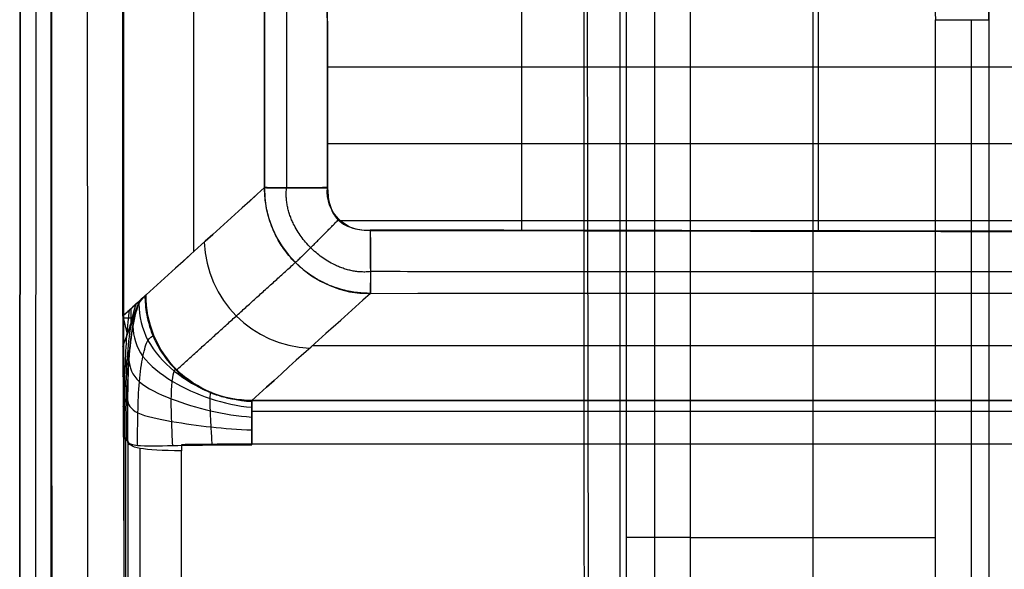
# Model space of a CAD drawing. Header units: millimetres. Extents: x -600 to 600, y -3 to 460.
# Tile 2 of 123: x -600 to -508, y 114 to 165. Entities that reach past the tile are written whole.
import ezdxf

# ---------------------------------------------------------------- set-up
doc = ezdxf.new("R2010")
doc.units = ezdxf.units.MM
doc.header["$MEASUREMENT"] = 0
doc.layers.add('Predefinito', color=7, linetype='Continuous', true_color=0x000000)

msp = doc.modelspace()

# ---------------------------------------------------------------- linework, layer by layer
at = {"layer": 'Predefinito'}
for p, q in [((-599.827, 454), (-600.002, 66.079)), ((-600, 66.079), (-599.827, 454)), ((-598.446, 449.275, 68.5), (-598.535, 67.508, 68.5)), ((-597.067, 68.937, 137), (-597.063, 444.549, 136.999)), ((-590.432, 433.655, 137.001), (-590.431, 137.882, 136.994)), ((-583.792, 427.016, 100.87), (-583.792, 143.882, 100.87)), ((-547.46, 362.569), (-546.826, 21.34)), ((-544.05, 362.569, 1.343), (-544.05, 29.838, 1.343)), ((-543.46, 204.476, 2), (-543.46, 31.34, 2)), ((-540.814, 204.476, 4.208), (-540.814, 30.664, 4.208)), ((-537.46, 30.134, 5), (-537.46, 204.476, 5)), ((-526.051, 30, 5), (-526.051, 190.234, 5)), ((-509.662, 165.497, 9.564), (-509.662, 167.039, 9.564)), ((-514.643, 30, 5), (-514.643, 165.497, 5)), ((-511.265, 30, 6.314), (-511.265, 165.497, 6.314)), ((-509.662, 165.497, 9.564), (-509.662, 30, 9.564)), ((-567.31, 145.904, 59.986), (-567.323, 145.904, 59.986)), ((-588.85, 139.239), (-590.379, 137.9)), ((-590.396, 137.884, 136.983), (-590.362, 126.641, 136.988)), ((-590.379, 137.9), (-589.971, 136.212)), ((-590.337, 137.726), (-589.45, 137.726)), ((-589.614, 137.263), (-589.614, 138.569)), ((572.741, 135.125, 94.359), (-572.725, 135.125, 94.359)), ((-578.361, 130.036, 125.002), (578.372, 130.041, 124.972)), ((578.366, 130.036, 125.002), (-578.361, 130.036, 125.002)), ((578.366, 129.022, 128.331), (-578.361, 129.022, 128.331)), ((-590.296, 126.641, 137), (-590.296, 32.075, 137)), ((-590.113, 32.076, 136.001), (-590.113, 126.457, 136.001)), ((-589.929, 126.273, 135.002), (-589.929, 32.08, 135.002)), ((-584.93, 125.917, 130), (-584.93, 125.354, 130)), ((-578.361, 125.997, 130), (578.366, 125.997, 130)), ((578.355, 125.967, 130), (-578.361, 125.957, 130)), ((-588.774, 32.076, 131.193), (-588.774, 125.573, 131.193)), ((-584.93, 32.075, 130), (-584.93, 125.354, 130)), ((-514.643, 117.238, 5), (-537.46, 117.238, 5))]:
    msp.add_line(p, q, dxfattribs=at)
at = {"layer": 'Predefinito', "extrusion": (1.46173e-14, -1, -1.59519e-14)}
msp.add_arc((-514.643, 10, -165.497), 5, 270, 355, dxfattribs=at)
at = {"layer": 'Predefinito', "extrusion": (-0.022047, 0.001528, 0.999756)}
msp.add_arc((-110.208, -575.956, 77.83), 8.647, 273.92251, 273.97454, dxfattribs=at)
at = {"layer": 'Predefinito', "extrusion": (0.015267, -0.999693, 0.019508)}
msp.add_arc((-568.921, 69.045, -157.363), 6.001, 190.27672, 190.51482, dxfattribs=at)
at = {"layer": 'Predefinito', "extrusion": (-0.001194, -0.001516, -0.999998)}
msp.add_arc((567.891, 149.774, -59.521), 3.48, 359.83568, 359.96497, dxfattribs=at)
at = {"layer": 'Predefinito', "extrusion": (-0.17838, -0.161184, 0.97067)}
msp.add_arc((-491.558, -295.046, 173.243), 10, 228.74608, 317.04943, dxfattribs=at)
at = {"layer": 'Predefinito', "extrusion": (0, 1, 0)}
msp.add_arc((537.46, -2.5, 117.305), 7.5, 36.8699, 90, dxfattribs=at)
at = {"layer": 'Predefinito'}
for points in [[(-597.212, 437.464, 137), (-597.207, 316.793, 137), (-597.014, 196.119, 137), (-597.013, 75.448, 137)], [(-593.634, 75.448, 140.015), (-593.667, 195.486, 139.986), (-593.795, 315.526, 140.042), (-593.831, 435.564, 140.017)], [(-590.255, 75.451, 137), (-590.32, 194.853, 137), (-590.384, 314.256, 137), (-590.448, 433.657, 137)], [(-547.333, 21.34, 0.001), (-547.375, 135.083, 0), (-547.417, 248.826, 0), (-547.46, 362.569)], [(-588.227, 139.873, 125.002), (-584.544, 143.203, 104.957), (-580.86, 146.533, 84.912), (-577.176, 149.863, 64.867)], [(-577.176, 149.859, 64.867), (-580.86, 146.53, 84.912), (-584.544, 143.202, 104.957), (-588.227, 139.873, 125.002)], [(-577.181, 149.863, 64.892), (-577.341, 144.566, 64.891), (-572.605, 139.844, 64.998), (-567.299, 139.999, 65.003)], [(-567.31, 145.904, 59.986), (-569.528, 145.579, 59.986), (-571.594, 147.589, 59.983), (-571.299, 149.854, 59.976)], [(-588.526, 139.603, 126.63), (-588.734, 139.412, 127.78), (-589.15, 139.03, 130.082), (-589.773, 138.457, 133.533), (-590.189, 138.075, 135.833), (-590.396, 137.884, 136.983)], [(-589.944, 126.255, 134.901), (-589.945, 127.719, 134.899), (-589.988, 130.668, 135.13), (-589.804, 134.96, 133.824), (-589.277, 138.248, 130.793), (-588.783, 139.368, 128.04), (-588.526, 139.603, 126.63)], [(-588.526, 139.603, 126.63), (-588.46, 139.663, 126.268), (-588.393, 139.723, 125.906), (-588.327, 139.783, 125.545)], [(-588.227, 139.873, 125.002), (-588.26, 139.843, 125.183), (-588.294, 139.813, 125.364), (-588.327, 139.783, 125.545)], [(-588.327, 139.783, 125.545), (-588.294, 139.813, 125.364), (-588.26, 139.843, 125.183), (-588.227, 139.873, 125.002)], [(-588.227, 139.873, 125.002), (-588.26, 139.843, 125.183), (-588.294, 139.813, 125.364), (-588.327, 139.783, 125.545)], [(-578.361, 130.036, 125.002), (-579.644, 130.036, 125.002), (-582.242, 130.53, 125.002), (-585.532, 132.712, 125.002), (-587.731, 135.993, 125.002), (-588.227, 138.59, 125.002), (-588.227, 139.873, 125.002)], [(-567.312, 140.013, 64.925), (-570.995, 136.687, 84.951), (-574.678, 133.362, 104.977), (-578.361, 130.036, 125.002)], [(-578.361, 130.036, 125.002), (-574.681, 133.362, 104.977), (-571.001, 136.687, 84.951), (-567.32, 140.012, 64.925)], [(-590.084, 126.384, 135.596), (-590.085, 127.672, 135.596), (-590.115, 130.262, 135.749), (-589.996, 134.061, 134.878), (-589.647, 137.19, 132.857), (-589.32, 138.561, 131.022), (-589.15, 139.03, 130.082)], [(-588.898, 139.023, 128.687), (-588.871, 137.869, 128.34), (-588.348, 135.526, 127.565), (-585.729, 132.632, 127.019), (-582.289, 130.608, 126.751), (-579.661, 130.021, 126.524), (-578.361, 129.925, 126.416)], [(-590.388, 135.074, 136.984), (-590.26, 135.396, 136.276), (-590.006, 136.042, 134.86), (-589.624, 137.011, 132.735), (-589.369, 137.657, 131.318), (-589.241, 137.98, 130.61)], [(-590.223, 126.512, 136.292), (-590.225, 127.625, 136.291), (-590.243, 129.857, 136.368), (-590.187, 133.162, 135.932), (-590.018, 136.132, 134.921), (-589.857, 137.754, 134.003), (-589.773, 138.457, 133.533)], [(-589.459, 136.954, 131.853), (-589.413, 135.996, 131.194), (-588.883, 134.042, 129.716), (-585.87, 131.735, 128.73), (-582.308, 130.068, 128.3), (-579.669, 129.521, 127.916), (-578.361, 129.397, 127.737)], [(-589.029, 125.851, 131.419), (-589.013, 126.865, 131.556), (-588.997, 128.895, 131.916), (-588.877, 131.866, 131.575), (-588.537, 134.291, 130.053), (-588.058, 135.846, 127.744), (-587.676, 136.016, 125.902), (-587.488, 136.095, 125.002)], [(-590.379, 132.263, 136.985), (-590.309, 132.544, 136.602), (-590.168, 133.106, 135.836), (-589.958, 133.949, 134.687), (-589.817, 134.512, 133.92), (-589.747, 134.793, 133.537)], [(-589.827, 133.827, 134.028), (-589.779, 133.122, 133.123), (-589.273, 131.67, 131.071), (-585.915, 130.122, 129.839), (-582.278, 128.984, 129.44), (-579.66, 128.59, 129.03), (-578.361, 128.495, 128.842)], [(-585.74, 125.841, 130.021), (-585.771, 126.598, 130.156), (-585.846, 128.112, 130.434), (-585.893, 130.267, 130.127), (-585.794, 131.959, 128.922), (-585.602, 132.946, 127.122), (-585.433, 132.93, 125.697), (-585.35, 132.895, 125.002)], [(-590.371, 129.452, 136.987), (-590.323, 129.584, 136.75), (-590.229, 129.85, 136.276), (-590.088, 130.248, 135.566), (-589.993, 130.513, 135.092), (-589.946, 130.646, 134.855)], [(-582.052, 125.897, 130), (-582.086, 126.465, 130.042), (-582.162, 127.596, 130.056), (-582.242, 129.139, 129.506), (-582.249, 130.299, 128.343), (-582.21, 130.918, 126.776), (-582.164, 130.852, 125.584), (-582.141, 130.77, 125.002)], [(-589.947, 130.103, 134.89), (-589.917, 129.676, 133.82), (-589.478, 128.777, 131.359), (-585.837, 128.062, 130.128), (-582.187, 127.529, 130.009), (-579.631, 127.34, 129.737), (-578.361, 127.298, 129.625)], [(-578.361, 130.036, 125.002), (-578.361, 130.244, 127.491), (-578.361, 128.471, 129.724), (-578.361, 125.997, 130)], [(-578.361, 125.917, 130), (-578.361, 126.391, 129.948), (-578.361, 127.33, 129.694), (-578.361, 128.545, 128.897), (-578.361, 129.46, 127.772), (-578.361, 129.996, 126.433), (-578.361, 130.07, 125.473), (-578.361, 130.036, 125.002)], [(-590.362, 126.641, 136.988), (-590.316, 126.598, 136.756), (-590.223, 126.512, 136.292), (-590.084, 126.384, 135.597), (-589.991, 126.298, 135.133), (-589.944, 126.255, 134.901)], [(-589.929, 126.273, 135.002), (-590.052, 126.396, 135.668), (-590.174, 126.518, 136.334), (-590.296, 126.641, 137)], [(-589.944, 126.255, 134.901), (-589.943, 126.101, 133.703), (-589.59, 125.745, 130.907), (-585.696, 125.849, 129.789), (-582.065, 125.905, 130.06), (-579.591, 125.91, 130), (-578.361, 125.917, 130)], [(-584.93, 125.354, 130), (-588.514, 125.355, 130.002), (-589.931, 125.632, 131.512), (-589.929, 126.273, 135.002)]]:
    msp.add_open_spline(points, degree=3, dxfattribs=at)
for points, knots in [([(-525.577, 425.79, 59.93), (-525.577, 423.462, 59.896), (-525.577, 418.748, 59.827), (-525.577, 411.647, 59.723), (-525.577, 404.489, 59.62), (-525.577, 397.331, 59.521), (-525.577, 390.173, 59.424), (-525.577, 383.015, 59.331), (-525.577, 375.857, 59.242), (-525.577, 368.699, 59.156), (-525.577, 361.541, 59.075), (-525.577, 354.383, 58.998), (-525.577, 347.225, 58.925), (-525.577, 340.067, 58.857), (-525.577, 332.909, 58.795), (-525.577, 325.751, 58.739), (-525.577, 318.593, 58.689), (-525.577, 311.435, 58.646), (-525.577, 304.277, 58.609), (-525.577, 297.118, 58.581), (-525.577, 289.96, 58.561), (-525.577, 282.802, 58.549), (-525.577, 275.644, 58.546), (-525.577, 268.486, 58.552), (-525.577, 261.328, 58.567), (-525.577, 254.17, 58.591), (-525.577, 247.011, 58.625), (-525.577, 239.853, 58.668), (-525.577, 232.695, 58.721), (-525.577, 225.537, 58.781), (-525.577, 218.379, 58.851), (-525.577, 211.22, 58.928), (-525.577, 204.062, 59.013), (-525.577, 196.904, 59.104), (-525.577, 189.746, 59.203), (-525.577, 182.587, 59.307), (-525.577, 175.429, 59.416), (-525.577, 168.271, 59.53), (-525.577, 161.113, 59.648), (-525.577, 153.954, 59.77), (-525.577, 148.853, 59.858), (-525.577, 146.137, 59.905), (-525.577, 145.807, 59.911)], [-425.861078, -425.861078, -425.861078, -425.861078, -418.875886, -411.717758, -404.559631, -397.401504, -390.243376, -383.085249, -375.927121, -368.768994, -361.610867, -354.452739, -347.294612, -340.136484, -332.978357, -325.82023, -318.662102, -311.503975, -304.345847, -297.18772, -290.029593, -282.871465, -275.713338, -268.55521, -261.397083, -254.238956, -247.080828, -239.922701, -232.764573, -225.606446, -218.448319, -211.290191, -204.132064, -196.973936, -189.815809, -182.657682, -175.499554, -168.341427, -161.183299, -154.025172, -146.867045, -145.878018, -145.878018, -145.878018, -145.878018]), ([(-553.239, 424.855, 59.966), (-553.239, 422.838, 59.953), (-553.239, 418.436, 59.922), (-553.239, 411.647, 59.875), (-553.239, 404.489, 59.828), (-553.239, 397.331, 59.783), (-553.239, 390.173, 59.739), (-553.239, 383.015, 59.696), (-553.239, 375.857, 59.655), (-553.239, 368.699, 59.616), (-553.239, 361.54, 59.579), (-553.239, 354.382, 59.544), (-553.239, 347.224, 59.51), (-553.239, 340.066, 59.48), (-553.239, 332.908, 59.451), (-553.239, 325.75, 59.426), (-553.239, 318.592, 59.403), (-553.239, 311.434, 59.383), (-553.239, 304.276, 59.367), (-553.239, 297.118, 59.354), (-553.239, 289.959, 59.345), (-553.239, 282.801, 59.34), (-553.239, 275.643, 59.338), (-553.239, 268.485, 59.341), (-553.239, 261.327, 59.348), (-553.239, 254.169, 59.36), (-553.239, 247.011, 59.375), (-553.239, 239.852, 59.395), (-553.239, 232.694, 59.419), (-553.239, 225.536, 59.446), (-553.239, 218.378, 59.478), (-553.239, 211.22, 59.513), (-553.239, 204.062, 59.552), (-553.239, 196.903, 59.593), (-553.239, 189.745, 59.638), (-553.239, 182.587, 59.685), (-553.239, 175.429, 59.734), (-553.239, 168.271, 59.787), (-553.239, 161.112, 59.84), (-553.239, 153.954, 59.895), (-553.239, 148.869, 59.937), (-553.239, 146.169, 59.957), (-553.239, 145.856, 59.959)], [-424.925717, -424.925717, -424.925717, -424.925717, -418.875886, -411.717758, -404.559631, -397.401504, -390.243376, -383.085249, -375.927121, -368.768994, -361.610867, -354.452739, -347.294612, -340.136484, -332.978357, -325.82023, -318.662102, -311.503975, -304.345847, -297.18772, -290.029593, -282.871465, -275.713338, -268.55521, -261.397083, -254.238956, -247.080828, -239.922701, -232.764573, -225.606446, -218.448319, -211.290191, -204.132064, -196.973936, -189.815809, -182.657682, -175.499554, -168.341427, -161.183299, -154.025172, -146.867045, -145.927161, -145.927161, -145.927161, -145.927161]), ([(-577.183, 420.407, 64.907), (-577.166, 369.855, 64.81), (-577.151, 279.676, 64.731), (-577.17, 189.497, 64.832), (-577.181, 149.871, 64.892)], [55.646762, 55.646762, 55.646762, 55.646762, 207.303806, 326.182724, 326.182724, 326.182724, 326.182724]), ([(-577.176, 149.863, 64.867), (-577.165, 189.492, 64.806), (-577.157, 229.121, 64.762), (-577.153, 319.301, 64.739), (-577.161, 369.852, 64.782), (-577.178, 420.403, 64.878)], [-326.195236, -326.195236, -326.195236, -326.195236, -207.303806, -207.303806, -55.64676, -55.64676, -55.64676, -55.64676]), ([(-571.301, 420.419, 59.986), (-571.329, 397.872, 59.952), (-571.359, 375.326, 59.923), (-571.408, 330.218, 59.879), (-571.426, 307.656, 59.864), (-571.434, 262.541, 59.858), (-571.421, 239.987, 59.868), (-571.385, 206.16, 59.901), (-571.37, 194.887, 59.915), (-571.344, 177.974, 59.939), (-571.336, 172.334, 59.948), (-571.322, 163.873, 59.961), (-571.317, 161.053, 59.965), (-571.307, 155.413, 59.974), (-571.303, 152.593, 59.98), (-571.298, 149.772, 59.986)], [55.64678, 55.64678, 55.64678, 55.64678, 123.324878, 123.324878, 191.049735, 191.049735, 258.751097, 258.751097, 292.589222, 292.589222, 309.519974, 309.519974, 317.98535, 317.98535, 326.450726, 326.450726, 326.450726, 326.450726]), ([(-571.299, 149.862, 59.976), (-571.368, 189.489, 59.916), (-571.497, 279.676, 59.82), (-571.364, 369.862, 59.895), (-571.301, 420.419, 59.991)], [-326.182724, -326.182724, -326.182724, -326.182724, -207.303806, -55.646762, -55.646762, -55.646762, -55.646762]), ([(-517.316, 187.295, 9.564), (-516.089, 185.763, 9.556), (-514.993, 184.127, 9.549), (-513.089, 180.695, 9.541), (-512.283, 178.899, 9.538), (-510.983, 175.197, 9.538), (-510.489, 173.291, 9.541), (-509.829, 169.422, 9.549), (-509.663, 167.46, 9.556), (-509.662, 165.497, 9.564)], [2.8052508, 2.8052508, 2.8052508, 2.8052508, 2.9734217, 2.9734217, 3.1415927, 3.1415927, 3.3097636, 3.3097636, 3.4779345, 3.4779345, 3.4779345, 3.4779345]), ([(-521.203, 184.181, 5), (-520.151, 182.868, 5), (-519.211, 181.466, 5), (-517.579, 178.525, 5), (-516.887, 176.985, 5), (-515.773, 173.812, 5), (-515.35, 172.178, 5), (-514.785, 168.862, 5), (-514.643, 167.18, 5), (-514.643, 165.497, 5)], [2.8052508, 2.8052508, 2.8052508, 2.8052508, 2.9734217, 2.9734217, 3.1415927, 3.1415927, 3.3097636, 3.3097636, 3.4779345, 3.4779345, 3.4779345, 3.4779345]), ([(-571.317, 161.112, 59.965), (-565.291, 161.112, 59.923), (-550.044, 161.112, 59.818), (-525.577, 161.113, 59.649), (-497.915, 161.113, 59.456), (-470.252, 161.113, 59.263), (-442.59, 161.113, 59.068), (-414.928, 161.114, 58.873), (-387.266, 161.114, 58.676), (-359.604, 161.114, 58.477), (-331.942, 161.114, 58.278), (-304.28, 161.115, 58.079), (-276.617, 161.115, 57.88), (-248.955, 161.115, 57.684), (-221.293, 161.115, 57.493), (-193.631, 161.115, 57.311), (-165.969, 161.116, 57.141), (-138.307, 161.116, 56.988), (-110.645, 161.116, 56.858), (-82.983, 161.116, 56.753), (-55.32, 161.116, 56.676), (-27.658, 161.116, 56.63), (0.004, 161.116, 56.615), (27.666, 161.116, 56.631), (55.328, 161.116, 56.678), (82.99, 161.116, 56.755), (110.652, 161.116, 56.861), (138.315, 161.116, 56.992), (165.977, 161.116, 57.145), (193.639, 161.115, 57.316), (221.301, 161.115, 57.499), (248.963, 161.115, 57.69), (276.625, 161.115, 57.886), (304.287, 161.115, 58.085), (331.95, 161.114, 58.285), (359.612, 161.114, 58.483), (387.274, 161.114, 58.681), (414.936, 161.114, 58.878), (442.598, 161.113, 59.073), (470.26, 161.113, 59.267), (497.922, 161.113, 59.459), (525.584, 161.113, 59.65), (550.055, 161.112, 59.818), (565.305, 161.112, 59.924), (571.334, 161.112, 59.965)], [-571.316596, -571.316596, -571.316596, -571.316596, -553.238357, -525.576221, -497.914085, -470.251949, -442.589812, -414.927676, -387.26554, -359.603404, -331.941268, -304.279132, -276.616996, -248.954859, -221.292723, -193.630587, -165.968451, -138.306315, -110.644179, -82.982043, -55.319906, -27.65777, 0.004366, 27.666502, 55.328638, 82.990774, 110.65291, 138.315047, 165.977183, 193.639319, 221.301455, 248.963591, 276.625727, 304.287863, 331.95, 359.612136, 387.274272, 414.936408, 442.598544, 470.26068, 497.922816, 525.584953, 553.247089, 571.334274, 571.334274, 571.334274, 571.334274]), ([(-571.305, 153.954, 59.977), (-565.283, 153.954, 59.95), (-550.04, 153.954, 59.881), (-525.577, 153.954, 59.77), (-497.915, 153.955, 59.644), (-470.252, 153.955, 59.517), (-442.59, 153.955, 59.389), (-414.928, 153.955, 59.261), (-387.266, 153.955, 59.131), (-359.604, 153.955, 59.001), (-331.942, 153.955, 58.871), (-304.28, 153.956, 58.741), (-276.617, 153.956, 58.611), (-248.955, 153.956, 58.483), (-221.293, 153.956, 58.36), (-193.631, 153.956, 58.243), (-165.969, 153.956, 58.134), (-138.307, 153.956, 58.038), (-110.645, 153.957, 57.956), (-82.983, 153.957, 57.89), (-55.32, 153.957, 57.842), (-27.658, 153.957, 57.813), (0.004, 153.957, 57.804), (27.666, 153.957, 57.814), (55.328, 153.957, 57.844), (82.99, 153.957, 57.893), (110.652, 153.957, 57.959), (138.315, 153.956, 58.042), (165.977, 153.956, 58.139), (193.639, 153.956, 58.248), (221.301, 153.956, 58.366), (248.963, 153.956, 58.49), (276.625, 153.956, 58.617), (304.287, 153.956, 58.747), (331.95, 153.955, 58.878), (359.612, 153.955, 59.008), (387.274, 153.955, 59.138), (414.936, 153.955, 59.266), (442.598, 153.955, 59.394), (470.26, 153.955, 59.521), (497.922, 153.955, 59.647), (525.584, 153.954, 59.772), (550.051, 153.954, 59.881), (565.297, 153.954, 59.95), (571.322, 153.954, 59.977)], [-571.304406, -571.304406, -571.304406, -571.304406, -553.238357, -525.576221, -497.914085, -470.251949, -442.589812, -414.927676, -387.26554, -359.603404, -331.941268, -304.279132, -276.616996, -248.954859, -221.292723, -193.630587, -165.968451, -138.306315, -110.644179, -82.982043, -55.319906, -27.65777, 0.004366, 27.666502, 55.328638, 82.990774, 110.65291, 138.315047, 165.977183, 193.639319, 221.301455, 248.963591, 276.625727, 304.287863, 331.95, 359.612136, 387.274272, 414.936408, 442.598544, 470.26068, 497.922816, 525.584953, 553.247089, 571.32215, 571.32215, 571.32215, 571.32215]), ([(-567.32, 140.012, 64.925), (-567.696, 140.012, 64.928), (-568.091, 140.032, 64.929), (-568.94, 140.132, 64.931), (-569.393, 140.212, 64.93), (-570.145, 140.411, 64.927), (-570.407, 140.491, 64.926), (-570.964, 140.69, 64.922), (-571.259, 140.809, 64.92), (-571.89, 141.107, 64.915), (-572.228, 141.286, 64.911), (-572.968, 141.751, 64.904), (-573.381, 142.044, 64.899), (-574.029, 142.608, 64.893), (-574.255, 142.823, 64.891), (-574.677, 143.265, 64.887), (-574.869, 143.487, 64.885), (-575.394, 144.147, 64.881), (-575.674, 144.577, 64.88), (-576.111, 145.348, 64.877), (-576.279, 145.703, 64.877), (-576.555, 146.365, 64.875), (-576.661, 146.67, 64.875), (-576.837, 147.249, 64.874), (-576.905, 147.521, 64.873), (-577.015, 148.041, 64.872), (-577.057, 148.289, 64.872), (-577.152, 149.004, 64.87), (-577.176, 149.443, 64.869), (-577.176, 149.859, 64.867)], [0.0061, 0.0061, 0.0061, 0.0061, 1.383681, 1.383681, 2.762676, 2.762676, 3.45241, 3.45241, 4.142144, 4.142144, 4.828281, 4.828281, 5.514419, 5.514419, 5.856403, 5.856403, 6.198388, 6.198388, 6.882356, 6.882356, 7.568306, 7.568306, 8.254255, 8.254255, 8.939067, 8.939067, 9.62388, 9.62388, 10.994301, 10.994301, 10.994301, 10.994301]), ([(-571.298, 149.772, 59.986), (-571.282, 149.249, 59.987), (-571.225, 148.705, 59.987), (-570.923, 147.678, 59.988), (-570.677, 147.202, 59.989), (-569.894, 146.448, 59.988), (-569.411, 146.219, 59.988), (-568.378, 145.941, 59.986), (-567.834, 145.891, 59.986), (-567.31, 145.881, 59.985)], [-0.9677322, -0.9677322, -0.9677322, -0.9677322, -0.727331, -0.727331, -0.4838059, -0.4838059, -0.2405426, -0.2405426, 0, 0, 0, 0]), ([(-570.255, 146.796, 59.988), (-564.583, 146.796, 59.976), (-549.69, 146.796, 59.945), (-525.577, 146.796, 59.893), (-497.915, 146.796, 59.835), (-470.252, 146.796, 59.776), (-442.59, 146.796, 59.718), (-414.928, 146.796, 59.659), (-387.266, 146.796, 59.599), (-359.604, 146.797, 59.54), (-331.942, 146.797, 59.48), (-304.28, 146.797, 59.42), (-276.617, 146.797, 59.361), (-248.955, 146.797, 59.303), (-221.293, 146.797, 59.248), (-193.631, 146.797, 59.195), (-165.969, 146.797, 59.147), (-138.307, 146.797, 59.104), (-110.645, 146.797, 59.068), (-82.983, 146.797, 59.039), (-55.32, 146.797, 59.019), (-27.658, 146.797, 59.006), (0.004, 146.797, 59.002), (27.666, 146.797, 59.007), (55.328, 146.797, 59.02), (82.99, 146.797, 59.042), (110.652, 146.797, 59.072), (138.315, 146.797, 59.109), (165.977, 146.797, 59.152), (193.639, 146.797, 59.201), (221.301, 146.797, 59.254), (248.963, 146.797, 59.31), (276.625, 146.797, 59.368), (304.287, 146.797, 59.427), (331.95, 146.797, 59.487), (359.612, 146.797, 59.546), (387.274, 146.796, 59.606), (414.936, 146.796, 59.665), (442.598, 146.796, 59.723), (470.26, 146.796, 59.781), (497.922, 146.796, 59.838), (525.584, 146.796, 59.896), (549.692, 146.796, 59.946), (564.579, 146.796, 59.976), (570.245, 146.796, 59.988)], [-570.254622, -570.254622, -570.254622, -570.254622, -553.238357, -525.576221, -497.914085, -470.251949, -442.589812, -414.927676, -387.26554, -359.603404, -331.941268, -304.279132, -276.616996, -248.954859, -221.292723, -193.630587, -165.968451, -138.306315, -110.644179, -82.982043, -55.319906, -27.65777, 0.004366, 27.666502, 55.328638, 82.990774, 110.65291, 138.315047, 165.977183, 193.639319, 221.301455, 248.963591, 276.625727, 304.287863, 331.95, 359.612136, 387.274272, 414.936408, 442.598544, 470.26068, 497.922816, 525.584953, 553.247089, 570.245882, 570.245882, 570.245882, 570.245882]), ([(567.325, 145.902, 59.985), (529.131, 145.834, 59.916), (440.633, 145.673, 59.771), (301.832, 145.414, 59.549), (150.918, 145.139, 59.349), (-50.307, 144.971, 59.235), (-289.72, 145.382, 59.502), (-478.817, 145.748, 59.828), (-567.31, 145.904, 59.986)], [96.901033, 96.901033, 96.901033, 96.901033, 211.482434, 362.393886, 513.304878, 664.215871, 966.038289, 1231.51596, 1231.51596, 1231.51596, 1231.51596]), ([(-567.31, 145.881, 59.985), (-520.051, 145.799, 59.9), (-472.791, 145.712, 59.819), (-378.24, 145.537, 59.666), (-330.948, 145.449, 59.592), (-236.395, 145.279, 59.457), (-189.134, 145.199, 59.397), (-94.58, 145.082, 59.316), (-47.286, 145.044, 59.296), (47.285, 145.045, 59.297), (94.563, 145.082, 59.319), (189.117, 145.204, 59.403), (236.394, 145.288, 59.463), (330.93, 145.463, 59.598), (378.189, 145.553, 59.672), (472.741, 145.73, 59.824), (520.033, 145.817, 59.902), (567.325, 145.902, 59.985)], [-1231.511413, -1231.511413, -1231.511413, -1231.511413, -1089.723598, -1089.723598, -947.837822, -947.837822, -806.045617, -806.045617, -664.155448, -664.155448, -522.312725, -522.312725, -380.473099, -380.473099, -238.685252, -238.685252, -96.799445, -96.799445, -96.799445, -96.799445]), ([(-590.431, 137.882, 136.994), (-590.197, 138.093, 135.722), (-589.73, 138.515, 133.179), (-589.095, 139.089, 129.724), (-588.694, 139.451, 127.541), (-588.526, 139.603, 126.63)], [0, 0, 0, 0, 1.868947, 3.737895, 5.075631, 5.075631, 5.075631, 5.075631]), ([(-588.327, 139.783, 125.545), (-588.523, 139.606, 126.611), (-588.947, 139.183, 128.938), (-589.49, 137.126, 132.016), (-589.876, 133.932, 134.273), (-589.969, 130.109, 135.063), (-589.945, 127.538, 134.899), (-589.944, 126.255, 134.901)], [-12.076393, -12.076393, -12.076393, -12.076393, -9.950092, -7.462569, -4.975046, -2.487523, 0, 0, 0, 0]), ([(-588.327, 139.783, 125.545), (-588.326, 139.523, 125.538), (-588.314, 139.25, 125.53), (-588.263, 138.669, 125.512), (-588.223, 138.362, 125.503), (-588.099, 137.694, 125.481), (-588.016, 137.337, 125.469), (-587.831, 136.735, 125.448), (-587.76, 136.528, 125.44), (-587.589, 136.084, 125.423), (-587.486, 135.842, 125.414), (-587.119, 135.073, 125.383), (-586.816, 134.565, 125.36), (-586.135, 133.625, 125.315), (-585.752, 133.189, 125.293), (-585.006, 132.471, 125.252), (-584.689, 132.211, 125.236), (-584.086, 131.765, 125.208), (-583.802, 131.581, 125.195), (-583.259, 131.261, 125.171), (-582.999, 131.125, 125.16), (-582.499, 130.888, 125.14), (-582.258, 130.786, 125.131), (-581.557, 130.519, 125.104), (-581.118, 130.391, 125.088), (-580.276, 130.198, 125.059), (-579.873, 130.134, 125.047), (-579.097, 130.052, 125.023), (-578.723, 130.035, 125.012), (-578.361, 130.036, 125.002)], [0, 0, 0, 0, 0.907561, 0.907561, 1.815122, 1.815122, 2.72942, 2.72942, 3.18657, 3.18657, 3.643719, 3.643719, 4.71939, 4.71939, 5.795061, 5.795061, 6.728881, 6.728881, 7.662701, 7.662701, 8.595797, 8.595797, 9.528893, 9.528893, 11.394186, 11.394186, 13.259405, 13.259405, 15.125194, 15.125194, 15.125194, 15.125194]), ([(-567.312, 140.013, 64.925), (-472.758, 140.041, 64.756), (-378.205, 140.069, 64.584), (-189.098, 140.12, 64.279), (-94.545, 140.141, 64.151), (47.286, 140.141, 64.153), (94.562, 140.135, 64.186), (189.116, 140.118, 64.292), (236.392, 140.106, 64.365), (330.946, 140.08, 64.521), (378.222, 140.066, 64.604), (472.776, 140.039, 64.767), (520.052, 140.026, 64.847), (567.329, 140.012, 64.932)], [-1231.631239, -1231.631239, -1231.631239, -1231.631239, -947.941361, -947.941361, -664.251405, -664.251405, -522.406489, -522.406489, -380.561607, -380.561607, -238.71673, -238.71673, -96.871851, -96.871851, -96.871851, -96.871851]), ([(-578.361, 125.957, 130), (-579.591, 125.954, 130), (-581.796, 125.956, 130), (-583.96, 125.932, 130), (-584.93, 125.917, 130)], [-15.125194, -15.125194, -15.125194, -15.125194, -11.343896, -8.379826, -8.379826, -8.379826, -8.379826])]:
    msp.add_open_spline(points, degree=3, knots=knots, dxfattribs=at)
for points, weights, knots in [([(-575.13, 420.438, 61.387), (-575.143, 369.954, 61.316), (-575.184, 279.706, 61.285), (-575.147, 189.377, 61.338), (-575.127, 149.824, 61.372)], [0.884672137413, 0.886833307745, 0.890691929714, 0.886827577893, 0.884696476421], [55.646762, 55.646762, 55.646762, 55.646762, 207.303806, 326.190575, 326.190575, 326.190575, 326.190575]), ([(567.335, 142.033, 61.413), (529.227, 142.014, 61.37), (441.005, 141.969, 61.282), (302.294, 141.898, 61.141), (151.373, 141.823, 61.01), (-50.455, 141.779, 60.932), (-291.679, 141.89, 61.111), (-479.268, 141.99, 61.314), (-567.297, 142.033, 61.414)], [0.88186882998, 0.883985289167, 0.888930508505, 0.896695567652, 0.904579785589, 0.909286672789, 0.897799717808, 0.886706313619, 0.881804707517], [96.886286, 96.886286, 96.886286, 96.886286, 211.482434, 362.393886, 513.304878, 664.215871, 966.038289, 1231.528574, 1231.528574, 1231.528574, 1231.528574])]:
    msp.add_rational_spline(points, weights, degree=3, knots=knots, dxfattribs=at)
for points, weights, degree in [([(-571.299, 149.862, 59.976), (-576.28, 149.786, 59.993), (-577.181, 149.871, 64.892)], [1, 0.769393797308, 1], 2), ([(-577.176, 149.863, 64.867), (-576.259, 149.779, 59.993), (-571.299, 149.854, 59.976)], [0.998505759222, 0.770142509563, 1], 2), ([(-567.284, 142.033, 61.414), (-571.298, 141.573, 61.465), (-575.558, 145.829, 61.413), (-575.127, 149.832, 61.372)], [0.881805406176, 0.881805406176, 0.884696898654, 0.884696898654], 3), ([(-574.293, 142.889, 64.945), (-573.666, 143.432, 60.075), (-570.25, 146.91, 59.983)], [1, 0.76650230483, 1], 2), ([(-567.323, 145.904, 59.986), (-567.271, 140.898, 59.998), (-567.312, 140.013, 64.925)], [1, 0.76784872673, 1], 2), ([(-567.31, 145.881, 59.985), (-567.31, 145.892, 59.985), (-567.31, 145.904, 59.986)], [0.998597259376, 0.999296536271, 1], 2), ([(-567.299, 139.999, 65.003), (-567.258, 140.827, 60.017), (-567.31, 145.881, 59.985)], [1, 0.764314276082, 0.998597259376], 2), ([(-585.405, 132.855, 125.274), (-581.706, 136.197, 105.146), (-578.007, 139.54, 85.018), (-574.308, 142.882, 64.89)], [0.858749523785, 0.858749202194, 0.858749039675, 0.858749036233], 3), ([(-589.971, 136.212), (-589.276, 138.311), (-588.85, 139.239)], [1, 0.964083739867, 1], 2)]:
    msp.add_rational_spline(points, weights, degree=degree, dxfattribs=at)

doc.saveas('drawing.dxf')
